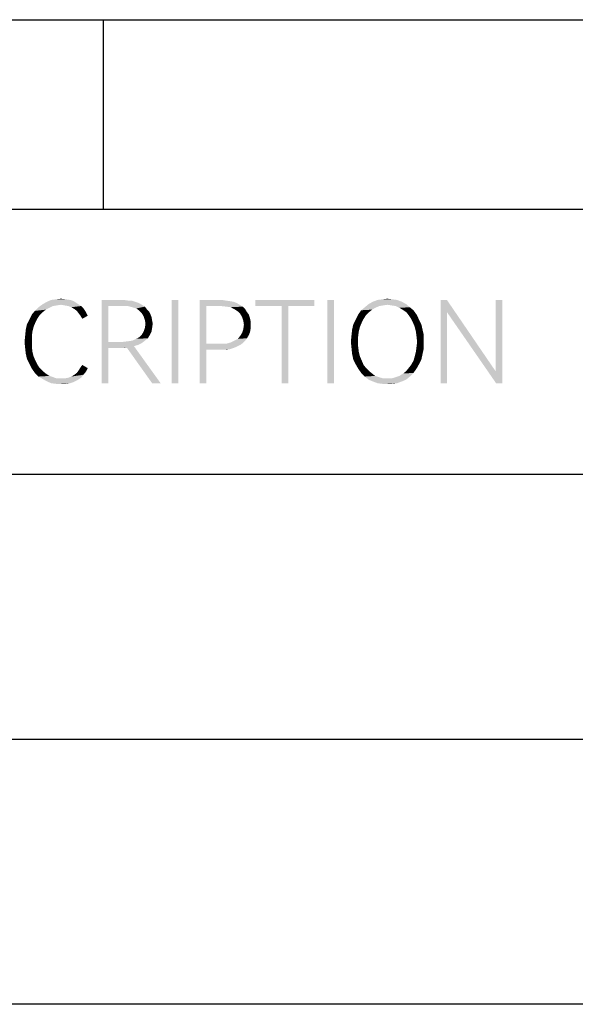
# Model space of a CAD drawing. Header units: millimetres. Extents: x 0 to 297, y 0 to 210.
# Tile 81 of 84: x 220 to 235, y 184 to 210. Entities that reach past the tile are written whole.
import ezdxf

# ---------------------------------------------------------------- set-up
doc = ezdxf.new("R2010")
doc.units = ezdxf.units.MM
doc.header["$LTSCALE"] = 16.335
doc.layers.get('0').update_dxf_attribs({"linetype": 'CONTINUOUS'})

msp = doc.modelspace()

# ---------------------------------------------------------------- linework, layer by layer
at = {"color": 7, "linetype": 'CONTINUOUS'}
for p, q in [((0, 210), (297, 210)), ((222.153, 205), (222.153, 210))]:
    msp.add_line(p, q, dxfattribs=at)
at = {"color": 7, "linetype": 'CONTINUOUS', "true_color": 0x00bfff}
for p, q in [((5, 205), (292, 205)), ((121, 198), (292, 198)), ((121, 191), (292, 191)), ((292, 184), (121, 184))]:
    msp.add_line(p, q, dxfattribs=at)
for points in [[(221.46, 202.504), (220.545, 202.488), (220.657, 202.552)], [(221.268, 202.6), (221.364, 202.568), (220.657, 202.552)], [(221.268, 202.6), (220.657, 202.552), (220.77, 202.6)], [(220.657, 202.552), (221.364, 202.568), (221.46, 202.504)], [(221.155, 202.616), (220.77, 202.6), (220.898, 202.616)], [(220.77, 202.6), (221.155, 202.616), (221.268, 202.6)], [(220.898, 202.616), (221.027, 202.632), (221.155, 202.616)], [(222.103, 202.6), (222.681, 202.6), (222.279, 202.439)], [(222.279, 202.439), (222.103, 200.4), (222.103, 202.6)], [(222.681, 202.6), (222.793, 202.584), (222.279, 202.439)], [(222.889, 202.584), (222.986, 202.552), (222.279, 202.439)], [(222.793, 202.584), (222.889, 202.584), (222.279, 202.439)], [(222.986, 202.552), (223.082, 202.52), (222.279, 202.439)], [(224.126, 202.6), (223.949, 200.4), (223.949, 202.6)], [(223.949, 200.4), (224.126, 202.6), (224.126, 200.4)], [(224.688, 202.6), (225.282, 202.6), (224.865, 202.439)], [(224.865, 202.439), (224.688, 200.4), (224.688, 202.6)], [(225.282, 202.6), (225.378, 202.584), (224.865, 202.439)], [(225.378, 202.584), (225.491, 202.568), (224.865, 202.439)], [(225.491, 202.568), (225.587, 202.552), (224.865, 202.439)], [(225.587, 202.552), (225.668, 202.52), (224.865, 202.439)], [(227.723, 202.6), (226.165, 202.439), (226.165, 202.6)], [(226.856, 202.439), (226.165, 202.439), (227.723, 202.6)], [(227.032, 202.439), (226.856, 202.439), (227.723, 202.6)], [(227.032, 202.439), (227.723, 202.6), (227.723, 202.439)], [(228.237, 202.6), (228.06, 200.4), (228.06, 202.6)], [(228.06, 200.4), (228.237, 202.6), (228.237, 200.4)], [(230.035, 202.552), (229.152, 202.488), (229.265, 202.552)], [(229.152, 202.488), (230.035, 202.552), (230.148, 202.488)], [(229.907, 202.6), (229.265, 202.552), (229.393, 202.6)], [(229.265, 202.552), (229.907, 202.6), (230.035, 202.552)], [(229.778, 202.616), (229.393, 202.6), (229.522, 202.616)], [(229.393, 202.6), (229.778, 202.616), (229.907, 202.6)], [(229.522, 202.616), (229.65, 202.632), (229.778, 202.616)], [(231.224, 202.6), (231.224, 202.279), (231.063, 200.4)], [(231.224, 202.6), (231.063, 200.4), (231.063, 202.6)], [(231.224, 202.279), (231.224, 202.6), (232.508, 200.721)], [(232.685, 202.6), (232.508, 200.721), (232.508, 202.6)], [(232.524, 200.4), (232.508, 200.721), (232.685, 202.6)], [(232.524, 200.4), (232.685, 202.6), (232.685, 200.4)], [(220.545, 202.279), (220.256, 202.215), (220.336, 202.311)], [(220.722, 202.391), (220.336, 202.311), (220.432, 202.407)], [(220.722, 202.391), (220.625, 202.343), (220.336, 202.311)], [(220.336, 202.311), (220.625, 202.343), (220.545, 202.279)], [(221.027, 202.472), (220.432, 202.407), (220.545, 202.488)], [(221.027, 202.472), (220.914, 202.455), (220.432, 202.407)], [(220.914, 202.455), (220.818, 202.439), (220.432, 202.407)], [(220.432, 202.407), (220.818, 202.439), (220.722, 202.391)], [(221.027, 202.472), (220.545, 202.488), (221.46, 202.504)], [(221.123, 202.455), (221.027, 202.472), (221.46, 202.504)], [(221.219, 202.439), (221.123, 202.455), (221.46, 202.504)], [(221.219, 202.439), (221.46, 202.504), (221.557, 202.439)], [(221.557, 202.439), (221.3, 202.407), (221.219, 202.439)], [(221.3, 202.407), (221.557, 202.439), (221.621, 202.375)], [(221.621, 202.375), (221.38, 202.359), (221.3, 202.407)], [(221.444, 202.311), (221.38, 202.359), (221.621, 202.375)], [(221.444, 202.311), (221.621, 202.375), (221.685, 202.279)], [(221.685, 202.279), (221.492, 202.247), (221.444, 202.311)], [(222.279, 202.439), (222.279, 201.492), (222.103, 200.4)], [(223.082, 202.52), (223.162, 202.472), (222.279, 202.439)], [(222.665, 202.439), (222.279, 202.439), (223.162, 202.472)], [(222.793, 202.439), (222.665, 202.439), (223.162, 202.472)], [(222.793, 202.439), (223.162, 202.472), (223.243, 202.423)], [(223.243, 202.423), (222.905, 202.407), (222.793, 202.439)], [(223.018, 202.375), (222.905, 202.407), (223.243, 202.423)], [(223.018, 202.375), (223.243, 202.423), (223.291, 202.359)], [(223.291, 202.359), (223.098, 202.311), (223.018, 202.375)], [(223.098, 202.311), (223.291, 202.359), (223.355, 202.295)], [(223.355, 202.295), (223.162, 202.247), (223.098, 202.311)], [(223.162, 202.247), (223.355, 202.295), (223.387, 202.231)], [(224.865, 202.439), (224.865, 201.444), (224.688, 200.4)], [(225.668, 202.52), (225.748, 202.472), (224.865, 202.439)], [(225.25, 202.439), (224.865, 202.439), (225.748, 202.472)], [(225.395, 202.423), (225.25, 202.439), (225.748, 202.472)], [(225.395, 202.423), (225.748, 202.472), (225.828, 202.423)], [(225.828, 202.423), (225.507, 202.407), (225.395, 202.423)], [(225.603, 202.359), (225.507, 202.407), (225.828, 202.423)], [(225.603, 202.359), (225.828, 202.423), (225.892, 202.359)], [(225.892, 202.359), (225.7, 202.295), (225.603, 202.359)], [(225.7, 202.295), (225.892, 202.359), (225.941, 202.279)], [(225.941, 202.279), (225.764, 202.231), (225.7, 202.295)], [(227.032, 202.439), (226.856, 200.4), (226.856, 202.439)], [(226.856, 200.4), (227.032, 202.439), (227.032, 200.4)], [(229.168, 202.279), (228.879, 202.215), (228.959, 202.327)], [(229.329, 202.391), (228.959, 202.327), (229.056, 202.407)], [(229.329, 202.391), (229.249, 202.343), (228.959, 202.327)], [(228.959, 202.327), (229.249, 202.343), (229.168, 202.279)], [(229.65, 202.472), (229.056, 202.407), (229.152, 202.488)], [(229.65, 202.472), (229.538, 202.455), (229.056, 202.407)], [(229.538, 202.455), (229.441, 202.439), (229.056, 202.407)], [(229.056, 202.407), (229.441, 202.439), (229.329, 202.391)], [(229.152, 202.488), (230.148, 202.488), (229.65, 202.472)], [(229.762, 202.455), (229.65, 202.472), (230.148, 202.488)], [(229.875, 202.439), (229.762, 202.455), (230.148, 202.488)], [(229.875, 202.439), (230.148, 202.488), (230.244, 202.407)], [(230.244, 202.407), (229.971, 202.391), (229.875, 202.439)], [(230.051, 202.343), (229.971, 202.391), (230.244, 202.407)], [(230.051, 202.343), (230.244, 202.407), (230.341, 202.327)], [(230.341, 202.327), (230.148, 202.279), (230.051, 202.343)], [(230.148, 202.279), (230.341, 202.327), (230.421, 202.215)], [(220.352, 202.006), (220.127, 201.958), (220.192, 202.086)], [(220.465, 202.199), (220.192, 202.086), (220.256, 202.215)], [(220.465, 202.199), (220.4, 202.102), (220.192, 202.086)], [(220.192, 202.086), (220.4, 202.102), (220.352, 202.006)], [(220.256, 202.215), (220.545, 202.279), (220.465, 202.199)], [(221.541, 202.182), (221.492, 202.247), (221.685, 202.279)], [(221.541, 202.182), (221.685, 202.279), (221.733, 202.182)], [(221.733, 202.182), (221.589, 202.102), (221.541, 202.182)], [(223.387, 202.231), (223.211, 202.166), (223.162, 202.247)], [(223.211, 202.166), (223.387, 202.231), (223.419, 202.15)], [(223.419, 202.15), (223.243, 202.07), (223.211, 202.166)], [(223.243, 202.07), (223.419, 202.15), (223.435, 202.054)], [(223.435, 202.054), (223.259, 201.974), (223.243, 202.07)], [(223.259, 201.974), (223.435, 202.054), (223.451, 201.974)], [(225.764, 202.231), (225.941, 202.279), (225.989, 202.215)], [(225.989, 202.215), (225.812, 202.15), (225.764, 202.231)], [(225.812, 202.15), (225.989, 202.215), (226.021, 202.118)], [(226.021, 202.118), (225.844, 202.054), (225.812, 202.15)], [(225.844, 202.054), (226.021, 202.118), (226.037, 202.038)], [(226.037, 202.038), (225.86, 201.942), (225.844, 202.054)], [(225.86, 201.942), (226.037, 202.038), (226.037, 201.942)], [(228.976, 202.006), (228.751, 201.958), (228.815, 202.086)], [(229.088, 202.199), (228.815, 202.086), (228.879, 202.215)], [(229.088, 202.199), (229.024, 202.102), (228.815, 202.086)], [(228.815, 202.086), (229.024, 202.102), (228.976, 202.006)], [(228.879, 202.215), (229.168, 202.279), (229.088, 202.199)], [(230.421, 202.215), (230.212, 202.199), (230.148, 202.279)], [(230.276, 202.102), (230.212, 202.199), (230.421, 202.215)], [(230.276, 202.102), (230.421, 202.215), (230.485, 202.086)], [(230.485, 202.086), (230.324, 202.006), (230.276, 202.102)], [(230.324, 202.006), (230.485, 202.086), (230.549, 201.958)], [(231.063, 200.4), (231.224, 202.279), (231.224, 200.4)], [(232.508, 200.721), (232.524, 200.4), (231.224, 202.279)], [(220.272, 201.765), (220.079, 201.653), (220.095, 201.813)], [(220.079, 201.653), (220.272, 201.765), (220.256, 201.636)], [(220.304, 201.893), (220.095, 201.813), (220.127, 201.958)], [(220.095, 201.813), (220.304, 201.893), (220.272, 201.765)], [(220.127, 201.958), (220.352, 202.006), (220.304, 201.893)], [(223.419, 201.765), (223.162, 201.685), (223.211, 201.765)], [(223.162, 201.685), (223.419, 201.765), (223.371, 201.669)], [(223.435, 201.861), (223.211, 201.765), (223.243, 201.861)], [(223.211, 201.765), (223.435, 201.861), (223.419, 201.765)], [(223.451, 201.974), (223.243, 201.861), (223.259, 201.974)], [(223.243, 201.861), (223.451, 201.974), (223.435, 201.861)], [(226.021, 201.749), (225.812, 201.733), (225.844, 201.829)], [(226.037, 201.942), (226.037, 201.845), (225.844, 201.829)], [(226.037, 201.942), (225.844, 201.829), (225.86, 201.942)], [(225.844, 201.829), (226.037, 201.845), (226.021, 201.749)], [(228.895, 201.765), (228.703, 201.669), (228.719, 201.813)], [(228.703, 201.669), (228.895, 201.765), (228.879, 201.636)], [(228.927, 201.893), (228.719, 201.813), (228.751, 201.958)], [(228.719, 201.813), (228.927, 201.893), (228.895, 201.765)], [(228.751, 201.958), (228.976, 202.006), (228.927, 201.893)], [(230.549, 201.958), (230.373, 201.893), (230.324, 202.006)], [(230.373, 201.893), (230.549, 201.958), (230.581, 201.813)], [(230.581, 201.813), (230.405, 201.765), (230.373, 201.893)], [(230.405, 201.765), (230.581, 201.813), (230.614, 201.669)], [(230.614, 201.669), (230.421, 201.636), (230.405, 201.765)], [(220.256, 201.636), (220.063, 201.492), (220.079, 201.653)], [(220.063, 201.492), (220.256, 201.636), (220.256, 201.492)], [(222.665, 201.492), (222.793, 201.508), (223.243, 201.524)], [(222.665, 201.492), (223.243, 201.524), (223.162, 201.46)], [(223.243, 201.524), (222.793, 201.508), (222.905, 201.524)], [(222.905, 201.524), (223.018, 201.572), (223.323, 201.588)], [(222.905, 201.524), (223.323, 201.588), (223.243, 201.524)], [(223.323, 201.588), (223.018, 201.572), (223.098, 201.62)], [(223.371, 201.669), (223.098, 201.62), (223.162, 201.685)], [(223.098, 201.62), (223.371, 201.669), (223.323, 201.588)], [(225.892, 201.524), (225.507, 201.476), (225.603, 201.524)], [(225.507, 201.476), (225.892, 201.524), (225.828, 201.46)], [(225.603, 201.524), (225.7, 201.572), (225.941, 201.588)], [(225.603, 201.524), (225.941, 201.588), (225.892, 201.524)], [(225.941, 201.588), (225.7, 201.572), (225.764, 201.653)], [(225.989, 201.669), (225.764, 201.653), (225.812, 201.733)], [(225.764, 201.653), (225.989, 201.669), (225.941, 201.588)], [(225.812, 201.733), (226.021, 201.749), (225.989, 201.669)], [(228.879, 201.636), (228.686, 201.492), (228.703, 201.669)], [(228.686, 201.492), (228.879, 201.636), (228.879, 201.492)], [(230.437, 201.492), (230.421, 201.636), (230.614, 201.669)], [(230.437, 201.492), (230.614, 201.669), (230.614, 201.492)], [(220.256, 201.492), (220.079, 201.331), (220.063, 201.492)], [(220.256, 201.492), (220.256, 201.364), (220.079, 201.331)], [(220.079, 201.331), (220.256, 201.364), (220.272, 201.235)], [(220.272, 201.235), (220.095, 201.187), (220.079, 201.331)], [(222.279, 201.492), (222.279, 201.331), (222.103, 200.4)], [(222.103, 200.4), (222.279, 201.331), (222.279, 200.4)], [(222.665, 201.492), (223.162, 201.46), (222.279, 201.331)], [(222.279, 201.492), (222.665, 201.492), (222.279, 201.331)], [(223.162, 201.46), (223.066, 201.412), (222.279, 201.331)], [(223.066, 201.412), (222.954, 201.38), (222.279, 201.331)], [(222.954, 201.38), (222.761, 201.347), (222.279, 201.331)], [(222.681, 201.331), (222.279, 201.331), (222.761, 201.347)], [(222.681, 201.331), (222.761, 201.347), (222.713, 201.331)], [(223.435, 200.4), (222.761, 201.347), (222.954, 201.38)], [(223.435, 200.4), (222.954, 201.38), (223.66, 200.4)], [(224.865, 201.444), (224.865, 201.283), (224.688, 200.4)], [(224.688, 200.4), (224.865, 201.283), (224.865, 200.4)], [(225.395, 201.444), (225.764, 201.412), (224.865, 201.283)], [(225.25, 201.444), (225.395, 201.444), (224.865, 201.283)], [(224.865, 201.444), (225.25, 201.444), (224.865, 201.283)], [(225.764, 201.412), (225.668, 201.364), (224.865, 201.283)], [(225.668, 201.364), (225.587, 201.331), (224.865, 201.283)], [(225.587, 201.331), (225.491, 201.299), (224.865, 201.283)], [(225.282, 201.283), (224.865, 201.283), (225.491, 201.299)], [(225.282, 201.283), (225.491, 201.299), (225.378, 201.283)], [(225.828, 201.46), (225.395, 201.444), (225.507, 201.476)], [(225.395, 201.444), (225.828, 201.46), (225.764, 201.412)], [(228.879, 201.492), (228.703, 201.331), (228.686, 201.492)], [(228.879, 201.492), (228.879, 201.364), (228.703, 201.331)], [(228.703, 201.331), (228.879, 201.364), (228.895, 201.235)], [(228.895, 201.235), (228.719, 201.171), (228.703, 201.331)], [(230.614, 201.331), (230.405, 201.235), (230.421, 201.364)], [(230.405, 201.235), (230.614, 201.331), (230.581, 201.171)], [(230.614, 201.492), (230.421, 201.364), (230.437, 201.492)], [(230.421, 201.364), (230.614, 201.492), (230.614, 201.331)], [(220.095, 201.187), (220.272, 201.235), (220.304, 201.107)], [(220.304, 201.107), (220.127, 201.042), (220.095, 201.187)], [(220.127, 201.042), (220.304, 201.107), (220.352, 200.994)], [(220.352, 200.994), (220.192, 200.914), (220.127, 201.042)], [(220.192, 200.914), (220.352, 200.994), (220.4, 200.898)], [(228.719, 201.171), (228.895, 201.235), (228.927, 201.107)], [(228.927, 201.107), (228.751, 201.026), (228.719, 201.171)], [(228.751, 201.026), (228.927, 201.107), (228.976, 200.994)], [(228.976, 200.994), (228.815, 200.898), (228.751, 201.026)], [(228.815, 200.898), (228.976, 200.994), (229.024, 200.882)], [(230.485, 200.898), (230.276, 200.882), (230.341, 200.994)], [(230.549, 201.026), (230.341, 200.994), (230.373, 201.107)], [(230.341, 200.994), (230.549, 201.026), (230.485, 200.898)], [(230.581, 201.171), (230.373, 201.107), (230.405, 201.235)], [(230.373, 201.107), (230.581, 201.171), (230.549, 201.026)], [(220.4, 200.898), (220.256, 200.785), (220.192, 200.914)], [(220.4, 200.898), (220.465, 200.801), (220.256, 200.785)], [(220.256, 200.785), (220.465, 200.801), (220.545, 200.721)], [(220.545, 200.721), (220.336, 200.673), (220.256, 200.785)], [(220.336, 200.673), (220.545, 200.721), (220.625, 200.657)], [(221.685, 200.705), (221.444, 200.673), (221.492, 200.737)], [(221.733, 200.801), (221.492, 200.737), (221.541, 200.818)], [(221.492, 200.737), (221.733, 200.801), (221.685, 200.705)], [(221.541, 200.818), (221.589, 200.882), (221.733, 200.801)], [(229.024, 200.882), (228.879, 200.785), (228.815, 200.898)], [(229.024, 200.882), (229.088, 200.801), (228.879, 200.785)], [(228.879, 200.785), (229.088, 200.801), (229.168, 200.721)], [(229.168, 200.721), (228.959, 200.673), (228.879, 200.785)], [(228.959, 200.673), (229.168, 200.721), (229.249, 200.657)], [(230.341, 200.673), (230.068, 200.657), (230.148, 200.721)], [(230.421, 200.785), (230.148, 200.721), (230.212, 200.801)], [(230.148, 200.721), (230.421, 200.785), (230.341, 200.673)], [(230.212, 200.801), (230.276, 200.882), (230.485, 200.898)], [(230.212, 200.801), (230.485, 200.898), (230.421, 200.785)], [(220.625, 200.657), (220.432, 200.577), (220.336, 200.673)], [(220.625, 200.657), (220.722, 200.593), (220.432, 200.577)], [(220.432, 200.577), (220.722, 200.593), (220.818, 200.561)], [(220.818, 200.561), (220.545, 200.512), (220.432, 200.577)], [(220.818, 200.561), (220.914, 200.528), (220.545, 200.512)], [(221.027, 200.528), (221.123, 200.528), (220.545, 200.512)], [(220.914, 200.528), (221.027, 200.528), (220.545, 200.512)], [(221.46, 200.48), (220.545, 200.512), (221.123, 200.528)], [(221.46, 200.48), (220.657, 200.448), (220.545, 200.512)], [(220.657, 200.448), (221.46, 200.48), (221.364, 200.432)], [(221.557, 200.545), (221.123, 200.528), (221.219, 200.545)], [(221.123, 200.528), (221.557, 200.545), (221.46, 200.48)], [(221.219, 200.545), (221.3, 200.577), (221.621, 200.625)], [(221.219, 200.545), (221.621, 200.625), (221.557, 200.545)], [(221.621, 200.625), (221.3, 200.577), (221.38, 200.625)], [(221.38, 200.625), (221.444, 200.673), (221.685, 200.705)], [(221.38, 200.625), (221.685, 200.705), (221.621, 200.625)], [(229.249, 200.657), (229.056, 200.577), (228.959, 200.673)], [(229.249, 200.657), (229.329, 200.593), (229.056, 200.577)], [(229.056, 200.577), (229.329, 200.593), (229.425, 200.561)], [(229.425, 200.561), (229.152, 200.496), (229.056, 200.577)], [(229.425, 200.561), (229.538, 200.528), (229.152, 200.496)], [(229.65, 200.528), (229.762, 200.528), (229.152, 200.496)], [(229.538, 200.528), (229.65, 200.528), (229.152, 200.496)], [(230.148, 200.496), (229.152, 200.496), (229.762, 200.528)], [(230.148, 200.496), (229.265, 200.448), (229.152, 200.496)], [(229.265, 200.448), (230.148, 200.496), (230.035, 200.448)], [(229.762, 200.528), (229.875, 200.561), (230.244, 200.577)], [(229.762, 200.528), (230.244, 200.577), (230.148, 200.496)], [(230.244, 200.577), (229.875, 200.561), (229.971, 200.593)], [(229.971, 200.593), (230.068, 200.657), (230.341, 200.673)], [(229.971, 200.593), (230.341, 200.673), (230.244, 200.577)], [(221.364, 200.432), (220.77, 200.4), (220.657, 200.448)], [(220.77, 200.4), (221.364, 200.432), (221.268, 200.4)], [(221.268, 200.4), (220.898, 200.384), (220.77, 200.4)], [(221.027, 200.384), (220.898, 200.384), (221.268, 200.4)], [(221.027, 200.384), (221.268, 200.4), (221.155, 200.384)], [(230.035, 200.448), (229.393, 200.4), (229.265, 200.448)], [(229.393, 200.4), (230.035, 200.448), (229.907, 200.4)], [(229.907, 200.4), (229.522, 200.384), (229.393, 200.4)], [(229.65, 200.384), (229.522, 200.384), (229.907, 200.4)], [(229.65, 200.384), (229.907, 200.4), (229.778, 200.384)]]:
    msp.add_solid(points, dxfattribs=at)

doc.saveas('drawing.dxf')
